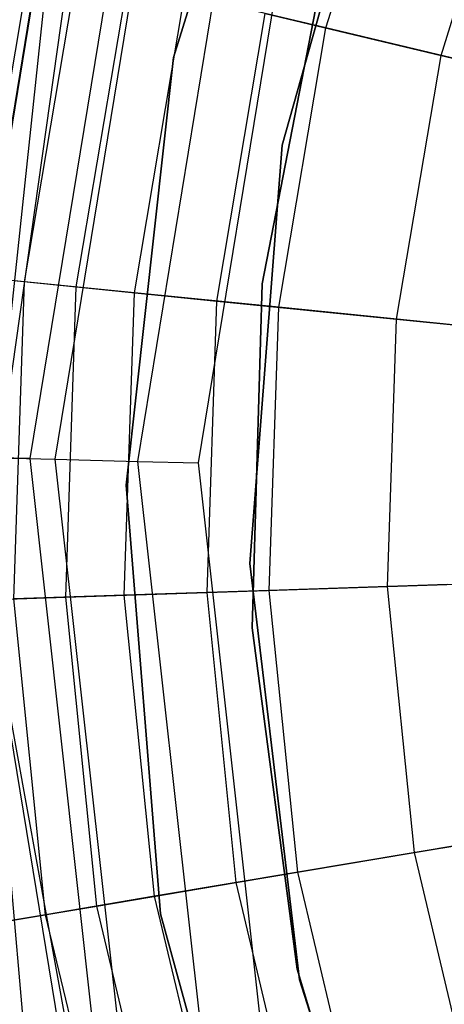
# Model space of a CAD drawing. Extents: x 5.4 to 34.8, y -14.7 to 14.7.
# Tile 142 of 251: x 17.243 to 17.759, y -0.589 to 0.607. Entities that reach past the tile are written whole.
import ezdxf

# ---------------------------------------------------------------- set-up
doc = ezdxf.new("R2010")
doc.units = 0
doc.header["$LTSCALE"] = 2.54
doc.layers.get('0').update_dxf_attribs({"color": 13, "linetype": 'CONTINUOUS'})

# ---------------------------------------------------------------- blocks, each defined once
blk = doc.blocks.new('BOHO_S_PM_7777_STL')
at = {"color": 0}
for p, q in [((17.4299, 0.5614, 154.1511), (17.5848, 1.0608, 154.1511)), ((17.5848, 1.0608, 161.7511), (17.4299, 0.5614, 161.7511)), ((17.4299, 0.5614, 154.1511), (17.5848, 1.0608, 154.1511)), ((17.5848, 1.0608, 161.7511), (17.4299, 0.5614, 161.7511)), ((17.7, 0.9455, 154.1511), (17.562, 0.4549, 154.1511)), ((17.562, 0.4549, 161.7511), (17.7, 0.9455, 161.7511)), ((17.562, 0.4549, 161.7511), (17.7, 0.9455, 161.7511)), ((17.7, 0.9455, 154.1511), (17.562, 0.4549, 154.1511)), ((17.6151, 0.5974, 18.5337), (17.7171, 0.9262, 18.5337)), ((17.6151, 0.5974, 18.5337), (17.7171, 0.9262, 18.5337)), ((17.7549, 0.5641, 14.9409), (17.8512, 0.8746, 14.9409)), ((17.7549, 0.5641, 14.9409), (17.8512, 0.8746, 14.9409)), ((17.1673, 0.0762, 26.1937), (17.2975, 0.8706, 26.1937)), ((17.1673, 0.0762, 26.1937), (17.2975, 0.8706, 26.1937)), ((17.1681, 0.0762, 25.704), (17.2982, 0.8703, 25.704)), ((17.1681, 0.0762, 25.704), (17.2982, 0.8703, 25.704)), ((17.2982, 0.8703, 25.704), (17.1993, -0.0618, 25.6517)), ((17.2982, 0.8703, 25.704), (17.1993, -0.0618, 25.6517)), ((17.3302, 0.8672, 25.6517), (17.1993, -0.0618, 25.6517)), ((17.3302, 0.8672, 25.6517), (17.1993, -0.0618, 25.6517)), ((17.2558, 0.074, 26.5706), (17.382, 0.8445, 26.5706)), ((17.2558, 0.074, 26.5706), (17.382, 0.8445, 26.5706)), ((17.2863, 0.0732, 25.9286), (17.4112, 0.8355, 25.9286)), ((17.2863, 0.0732, 25.9286), (17.4112, 0.8355, 25.9286)), ((17.3867, 0.0706, 26.2386), (17.5071, 0.8059, 26.2386)), ((17.3867, 0.0706, 26.2386), (17.5071, 0.8059, 26.2386)), ((17.5772, 0.7843, 26.5706), (17.46, 0.0687, 26.5706)), ((17.5772, 0.7843, 26.5706), (17.46, 0.0687, 26.5706)), ((17.5378, 0.2865, 154.4311), (17.6172, 0.6973, 154.4311)), ((17.6172, 0.6973, 154.3511), (17.5378, 0.2865, 154.3511)), ((17.5378, 0.2865, 154.4311), (17.6172, 0.6973, 154.4311)), ((17.6172, 0.6973, 154.3511), (17.5378, 0.2865, 154.3511)), ((17.1917, 0.2948, 16.0134), (17.2572, 0.6827, 16.0134)), ((17.1917, 0.2948, 16.0134), (17.2572, 0.6827, 16.0134)), ((17.249, 0.289, 17.6916), (17.3131, 0.6694, 17.6916)), ((17.249, 0.289, 17.6916), (17.3131, 0.6694, 17.6916)), ((17.3117, 0.2827, 15.6335), (17.3745, 0.6548, 15.6335)), ((17.3117, 0.2827, 15.6335), (17.3745, 0.6548, 15.6335)), ((17.3825, 0.2756, 18.1204), (17.4437, 0.6383, 18.1204)), ((17.3825, 0.2756, 18.1204), (17.4437, 0.6383, 18.1204)), ((17.6151, 0.5974, 18.5337), (17.4437, 0.6383, 18.1204)), ((17.6151, 0.5974, 18.5337), (17.4437, 0.6383, 18.1204)), ((17.4825, 0.2655, 15.2737), (17.5414, 0.615, 15.2737)), ((17.4825, 0.2655, 15.2737), (17.5414, 0.615, 15.2737)), ((17.5414, 0.615, 15.2737), (17.7549, 0.5641, 14.9409)), ((17.5414, 0.615, 15.2737), (17.7549, 0.5641, 14.9409)), ((17.5578, 0.258, 18.5337), (17.6151, 0.5974, 18.5337)), ((17.5578, 0.258, 18.5337), (17.6151, 0.5974, 18.5337)), ((17.8257, 0.5472, 18.9274), (17.6151, 0.5974, 18.5337)), ((17.8257, 0.5472, 18.9274), (17.6151, 0.5974, 18.5337)), ((17.7008, 0.2436, 14.9409), (17.7549, 0.5641, 14.9409)), ((17.7008, 0.2436, 14.9409), (17.7549, 0.5641, 14.9409)), ((17.7549, 0.5641, 14.9409), (18.0108, 0.5031, 14.6414)), ((17.7549, 0.5641, 14.9409), (18.0108, 0.5031, 14.6414)), ((17.3723, 0.0418, 154.1511), (17.4299, 0.5614, 154.1511)), ((17.4299, 0.5614, 161.7511), (17.3723, 0.0418, 161.7511)), ((17.3723, 0.0418, 154.1511), (17.4299, 0.5614, 154.1511)), ((17.4299, 0.5614, 161.7511), (17.3723, 0.0418, 161.7511)), ((17.4299, 0.5614, 154.1511), (17.4299, 0.5614, 161.7511)), ((17.4299, 0.5614, 154.1511), (17.4299, 0.5614, 161.7511)), ((17.562, 0.4549, 154.1511), (17.5225, -0.0533, 154.1511)), ((17.5225, -0.0533, 161.7511), (17.562, 0.4549, 161.7511)), ((17.5225, -0.0533, 161.7511), (17.562, 0.4549, 161.7511)), ((17.562, 0.4549, 154.1511), (17.5225, -0.0533, 154.1511)), ((17.562, 0.4549, 161.7511), (17.562, 0.4549, 154.1511)), ((17.562, 0.4549, 161.7511), (17.562, 0.4549, 154.1511)), ((17.249, 0.289, 17.6916), (17.1585, 0.2981, 17.2516)), ((17.249, 0.289, 17.6916), (17.1585, 0.2981, 17.2516)), ((17.1917, 0.2948, 16.0134), (17.3117, 0.2827, 15.6335)), ((17.1917, 0.2948, 16.0134), (17.3117, 0.2827, 15.6335)), ((17.2361, -0.0965, 17.6916), (17.249, 0.289, 17.6916)), ((17.2361, -0.0965, 17.6916), (17.249, 0.289, 17.6916)), ((17.3825, 0.2756, 18.1204), (17.249, 0.289, 17.6916)), ((17.3825, 0.2756, 18.1204), (17.249, 0.289, 17.6916)), ((17.2991, -0.0944, 15.6335), (17.3117, 0.2827, 15.6335)), ((17.2991, -0.0944, 15.6335), (17.3117, 0.2827, 15.6335)), ((17.3117, 0.2827, 15.6335), (17.4825, 0.2655, 15.2737)), ((17.3117, 0.2827, 15.6335), (17.4825, 0.2655, 15.2737)), ((17.3702, -0.092, 18.1204), (17.3825, 0.2756, 18.1204)), ((17.3702, -0.092, 18.1204), (17.3825, 0.2756, 18.1204)), ((17.5578, 0.258, 18.5337), (17.3825, 0.2756, 18.1204)), ((17.5578, 0.258, 18.5337), (17.3825, 0.2756, 18.1204)), ((17.5253, -0.1318, 154.4311), (17.5378, 0.2865, 154.4311)), ((17.5378, 0.2865, 154.3511), (17.5253, -0.1318, 154.3511)), ((17.5253, -0.1318, 154.4311), (17.5378, 0.2865, 154.4311)), ((17.5378, 0.2865, 154.3511), (17.5253, -0.1318, 154.3511)), ((17.5378, 0.2865, 154.4311), (17.5378, 0.2865, 154.3511)), ((17.5378, 0.2865, 154.4311), (17.5378, 0.2865, 154.3511)), ((17.4707, -0.0886, 15.2737), (17.4825, 0.2655, 15.2737)), ((17.4707, -0.0886, 15.2737), (17.4825, 0.2655, 15.2737)), ((17.4825, 0.2655, 15.2737), (17.7008, 0.2436, 14.9409)), ((17.4825, 0.2655, 15.2737), (17.7008, 0.2436, 14.9409)), ((17.5463, -0.0861, 18.5337), (17.5578, 0.258, 18.5337)), ((17.5463, -0.0861, 18.5337), (17.5578, 0.258, 18.5337)), ((17.7732, 0.2363, 18.9274), (17.5578, 0.258, 18.5337)), ((17.7732, 0.2363, 18.9274), (17.5578, 0.258, 18.5337)), ((17.69, -0.0813, 14.9409), (17.7008, 0.2436, 14.9409)), ((17.69, -0.0813, 14.9409), (17.7008, 0.2436, 14.9409)), ((17.7008, 0.2436, 14.9409), (17.9625, 0.2172, 14.6414)), ((17.7008, 0.2436, 14.9409), (17.9625, 0.2172, 14.6414)), ((17.2558, 0.074, 26.5706), (17.1673, 0.0762, 26.1937)), ((17.2558, 0.074, 26.5706), (17.1673, 0.0762, 26.1937)), ((17.1681, 0.0762, 25.704), (17.2863, 0.0732, 25.9286)), ((17.1681, 0.0762, 25.704), (17.2863, 0.0732, 25.9286)), ((17.3421, -0.7021, 26.5706), (17.2558, 0.074, 26.5706)), ((17.3421, -0.7021, 26.5706), (17.2558, 0.074, 26.5706)), ((17.3717, -0.6946, 25.9286), (17.2863, 0.0732, 25.9286)), ((17.2863, 0.0732, 25.9286), (17.3867, 0.0706, 26.2386)), ((17.2863, 0.0732, 25.9286), (17.3867, 0.0706, 26.2386)), ((17.3717, -0.6946, 25.9286), (17.2863, 0.0732, 25.9286)), ((17.4691, -0.67, 26.2386), (17.3867, 0.0706, 26.2386)), ((17.3867, 0.0706, 26.2386), (17.46, 0.0687, 26.5706)), ((17.3867, 0.0706, 26.2386), (17.46, 0.0687, 26.5706)), ((17.4691, -0.67, 26.2386), (17.3867, 0.0706, 26.2386)), ((17.46, 0.0687, 26.5706), (17.5401, -0.652, 26.5706)), ((17.46, 0.0687, 26.5706), (17.5401, -0.652, 26.5706)), ((17.414, -0.4793, 154.1511), (17.3723, 0.0418, 154.1511)), ((17.3723, 0.0418, 161.7511), (17.414, -0.4793, 161.7511)), ((17.3723, 0.0418, 154.1511), (17.3723, 0.0418, 161.7511)), ((17.414, -0.4793, 154.1511), (17.3723, 0.0418, 154.1511)), ((17.3723, 0.0418, 161.7511), (17.414, -0.4793, 161.7511)), ((17.3723, 0.0418, 154.1511), (17.3723, 0.0418, 161.7511)), ((17.5225, -0.0533, 154.1511), (17.5828, -0.5594, 154.1511)), ((17.5828, -0.5594, 161.7511), (17.5225, -0.0533, 161.7511)), ((17.5225, -0.0533, 161.7511), (17.5225, -0.0533, 154.1511)), ((17.5225, -0.0533, 161.7511), (17.5225, -0.0533, 154.1511)), ((17.5828, -0.5594, 161.7511), (17.5225, -0.0533, 161.7511)), ((17.5225, -0.0533, 154.1511), (17.5828, -0.5594, 154.1511)), ((17.1993, -0.0618, 25.6517), (17.3638, -0.9688, 25.6517)), ((17.1993, -0.0618, 25.6517), (17.3638, -0.9688, 25.6517)), ((17.1993, -0.0618, 25.6517), (17.3473, -0.9649, 25.6755)), ((17.1993, -0.0618, 25.6517), (17.3473, -0.9649, 25.6755)), ((17.1993, -0.0618, 25.6517), (17.2571, -0.7235, 25.704)), ((17.1993, -0.0618, 25.6517), (17.2571, -0.7235, 25.704)), ((17.4707, -0.0886, 15.2737), (17.69, -0.0813, 14.9409)), ((17.4707, -0.0886, 15.2737), (17.69, -0.0813, 14.9409)), ((17.7627, -0.0789, 18.9274), (17.5463, -0.0861, 18.5337)), ((17.7627, -0.0789, 18.9274), (17.5463, -0.0861, 18.5337)), ((17.69, -0.0813, 14.9409), (17.9528, -0.0725, 14.6414)), ((17.69, -0.0813, 14.9409), (17.9528, -0.0725, 14.6414)), ((17.7225, -0.4047, 14.9409), (17.69, -0.0813, 14.9409)), ((17.7225, -0.4047, 14.9409), (17.69, -0.0813, 14.9409)), ((17.1786, -0.0984, 16.0134), (17.2991, -0.0944, 15.6335)), ((17.1786, -0.0984, 16.0134), (17.2991, -0.0944, 15.6335)), ((17.3702, -0.092, 18.1204), (17.2361, -0.0965, 17.6916)), ((17.3702, -0.092, 18.1204), (17.2361, -0.0965, 17.6916)), ((17.2991, -0.0944, 15.6335), (17.4707, -0.0886, 15.2737)), ((17.2991, -0.0944, 15.6335), (17.4707, -0.0886, 15.2737)), ((17.3369, -0.4698, 15.6335), (17.2991, -0.0944, 15.6335)), ((17.3369, -0.4698, 15.6335), (17.2991, -0.0944, 15.6335)), ((17.5463, -0.0861, 18.5337), (17.3702, -0.092, 18.1204)), ((17.5463, -0.0861, 18.5337), (17.3702, -0.092, 18.1204)), ((17.407, -0.4579, 18.1204), (17.3702, -0.092, 18.1204)), ((17.407, -0.4579, 18.1204), (17.3702, -0.092, 18.1204)), ((17.5061, -0.4412, 15.2737), (17.4707, -0.0886, 15.2737)), ((17.5061, -0.4412, 15.2737), (17.4707, -0.0886, 15.2737)), ((17.5808, -0.4286, 18.5337), (17.5463, -0.0861, 18.5337)), ((17.5808, -0.4286, 18.5337), (17.5463, -0.0861, 18.5337)), ((17.2747, -0.4803, 17.6916), (17.2361, -0.0965, 17.6916)), ((17.2747, -0.4803, 17.6916), (17.2361, -0.0965, 17.6916)), ((17.58, -0.5466, 154.4311), (17.5253, -0.1318, 154.4311)), ((17.5253, -0.1318, 154.4311), (17.5253, -0.1318, 154.3511)), ((17.5253, -0.1318, 154.3511), (17.58, -0.5466, 154.3511)), ((17.5253, -0.1318, 154.4311), (17.5253, -0.1318, 154.3511)), ((17.58, -0.5466, 154.4311), (17.5253, -0.1318, 154.4311)), ((17.5253, -0.1318, 154.3511), (17.58, -0.5466, 154.3511)), ((17.7225, -0.4047, 14.9409), (17.9819, -0.361, 14.6414)), ((17.7225, -0.4047, 14.9409), (17.9819, -0.361, 14.6414)), ((17.7942, -0.3926, 18.9274), (17.5808, -0.4286, 18.5337)), ((17.7942, -0.3926, 18.9274), (17.5808, -0.4286, 18.5337)), ((17.5061, -0.4412, 15.2737), (17.7225, -0.4047, 14.9409)), ((17.5061, -0.4412, 15.2737), (17.7225, -0.4047, 14.9409)), ((17.7979, -0.7209, 14.9409), (17.7225, -0.4047, 14.9409)), ((17.7979, -0.7209, 14.9409), (17.7225, -0.4047, 14.9409)), ((17.5808, -0.4286, 18.5337), (17.407, -0.4579, 18.1204)), ((17.5808, -0.4286, 18.5337), (17.407, -0.4579, 18.1204)), ((17.6606, -0.7635, 18.5337), (17.5808, -0.4286, 18.5337)), ((17.6606, -0.7635, 18.5337), (17.5808, -0.4286, 18.5337)), ((17.3369, -0.4698, 15.6335), (17.5061, -0.4412, 15.2737)), ((17.3369, -0.4698, 15.6335), (17.5061, -0.4412, 15.2737)), ((17.5883, -0.7859, 15.2737), (17.5061, -0.4412, 15.2737)), ((17.5883, -0.7859, 15.2737), (17.5061, -0.4412, 15.2737)), ((17.407, -0.4579, 18.1204), (17.2747, -0.4803, 17.6916)), ((17.407, -0.4579, 18.1204), (17.2747, -0.4803, 17.6916)), ((17.4923, -0.8157, 18.1204), (17.407, -0.4579, 18.1204)), ((17.4923, -0.8157, 18.1204), (17.407, -0.4579, 18.1204)), ((17.218, -0.4898, 16.0134), (17.3369, -0.4698, 15.6335)), ((17.218, -0.4898, 16.0134), (17.3369, -0.4698, 15.6335)), ((17.4243, -0.8368, 15.6335), (17.3369, -0.4698, 15.6335)), ((17.4243, -0.8368, 15.6335), (17.3369, -0.4698, 15.6335)), ((17.2747, -0.4803, 17.6916), (17.1851, -0.4954, 17.2516)), ((17.2747, -0.4803, 17.6916), (17.1851, -0.4954, 17.2516)), ((17.3641, -0.8555, 17.6916), (17.2747, -0.4803, 17.6916)), ((17.3641, -0.8555, 17.6916), (17.2747, -0.4803, 17.6916)), ((17.5537, -0.9831, 154.1511), (17.414, -0.4793, 154.1511)), ((17.414, -0.4793, 161.7511), (17.5537, -0.9831, 161.7511)), ((17.414, -0.4793, 154.1511), (17.414, -0.4793, 161.7511)), ((17.5537, -0.9831, 154.1511), (17.414, -0.4793, 154.1511)), ((17.414, -0.4793, 161.7511), (17.5537, -0.9831, 161.7511)), ((17.414, -0.4793, 154.1511), (17.414, -0.4793, 161.7511)), ((17.7006, -0.9473, 154.4311), (17.58, -0.5466, 154.4311)), ((17.58, -0.5466, 154.4311), (17.58, -0.5466, 154.3511)), ((17.58, -0.5466, 154.3511), (17.7006, -0.9473, 154.3511)), ((17.58, -0.5466, 154.4311), (17.58, -0.5466, 154.3511)), ((17.7006, -0.9473, 154.4311), (17.58, -0.5466, 154.4311)), ((17.58, -0.5466, 154.3511), (17.7006, -0.9473, 154.3511)), ((17.5828, -0.5594, 154.1511), (17.7407, -1.044, 154.1511)), ((17.7407, -1.044, 161.7511), (17.5828, -0.5594, 161.7511)), ((17.5828, -0.5594, 161.7511), (17.5828, -0.5594, 154.1511)), ((17.5828, -0.5594, 161.7511), (17.5828, -0.5594, 154.1511)), ((17.7407, -1.044, 161.7511), (17.5828, -0.5594, 161.7511)), ((17.5828, -0.5594, 154.1511), (17.7407, -1.044, 154.1511))]:
    blk.add_line(p, q, dxfattribs=at)

msp = doc.modelspace()

# ---------------------------------------------------------------- block references
at = {"color": 0}
msp.add_blockref('BOHO_S_PM_7777_STL', (0, 0), dxfattribs=at)

doc.saveas('drawing.dxf')
